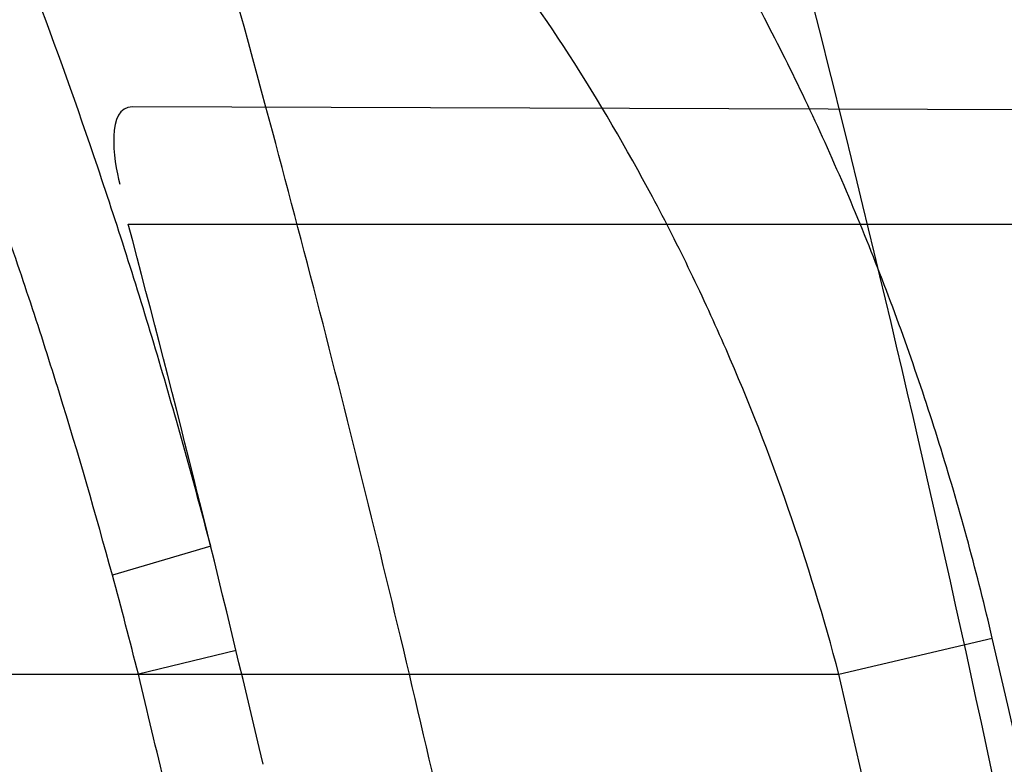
# Model space of a CAD drawing. Header units: millimetres. Extents: x 0 to 297, y 0 to 210.
# Tile 50 of 256: x 145.2073 to 145.2265, y 91.1525 to 91.167. Entities that reach past the tile are written whole.
import ezdxf

# ---------------------------------------------------------------- set-up
doc = ezdxf.new("R2010")
doc.units = ezdxf.units.MM
doc.header["$LTSCALE"] = 16.335
doc.layers.get('0').update_dxf_attribs({"linetype": 'CONTINUOUS'})
for name, color, linetype in [('01_GLOBAL', 7, 'CONTINUOUS'), ('INTFCLR_1', 7, 'CONTINUOUS'), ('INTFCLR_144815', 7, 'CONTINUOUS')]:
    doc.layers.add(name, color=color, linetype=linetype)

msp = doc.modelspace()

# ---------------------------------------------------------------- linework, layer by layer
at = {"color": 7, "linetype": 'Continuous'}
msp.add_circle((145.8748034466, 92.1344639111), 2.66, dxfattribs=at)
at = {"color": 9, "linetype": 'Continuous'}
msp.add_arc((145.8748034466, 92.1344639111), 2.6259090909, 182.9674534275, 267.0325465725, dxfattribs=at)
at = {"layer": '01_GLOBAL', "color": 7, "linetype": 'Continuous'}
msp.add_circle((145.8748034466, 92.1344639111), 2.695, dxfattribs=at)
at = {"layer": 'INTFCLR_1', "color": 9, "linetype": 'Continuous'}
for p, q in [((145.2338381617, 91.16521188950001), (145.2095157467, 91.1652967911)), ((145.2094353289, 91.1630182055), (145.2343878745, 91.1630182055)), ((145.2110378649, 91.1567553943), (145.209127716, 91.15619168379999)), ((145.2232446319, 91.15426820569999), (145.2262257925, 91.1549708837)), ((145.2115300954, 91.1547324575), (145.2096322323, 91.1542682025)), ((144.8526077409, 91.15426820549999), (145.2232446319, 91.15426820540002))]:
    msp.add_line(p, q, dxfattribs=at)
at = {"layer": 'INTFCLR_1', "color": 6, "linetype": 'Continuous'}
for centre, radius, start, end in [((144.8596077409, 91.07026820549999), 0.4224162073, 270, 90.00000002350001), ((144.8596077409, 91.07026820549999), 0.4014439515, 270, 90.00000002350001), ((144.8596077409, 91.07026820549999), 0.3650864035, 12.6566595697, 15.0858372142), ((144.8600062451, 91.0702694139), 0.3615287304, 13.1501060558, 14.8652191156)]:
    msp.add_arc(centre, radius, start, end, dxfattribs=at)
at = {"layer": 'INTFCLR_1', "color": 9, "linetype": 'Continuous'}
for centre, radius, start, end in [((144.8596077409, 91.07026820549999), 0.3650864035, 15.0858372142, 18.3537618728), ((145.1060645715, 91.1281310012), 0.1068148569, 14.1638873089, 15.2305644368), ((144.8630307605, 91.0702689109), 0.3729410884, 346.8723352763, 13.1275089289), ((144.8610076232, 91.0700926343), 0.358642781, 13.2127445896, 13.5742858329), ((144.8629710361, 91.07026820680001), 0.3699364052, 346.8756062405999, 13.1243934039)]:
    msp.add_arc(centre, radius, start, end, dxfattribs=at)
for points, knots in [([(145.235167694, 90.93964664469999), (145.2359987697, 90.94190808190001), (145.2376274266, 90.94647450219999), (145.2407305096, 90.9557351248), (145.2457654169, 90.9723575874), (145.2504341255, 90.9918676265), (145.2535169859, 91.00930456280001), (145.2548129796, 91.01820820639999), (145.2554818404, 91.0233579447), (145.2570256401, 91.03628652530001), (145.2586297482, 91.05837735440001), (145.2583725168, 91.0844406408), (145.2571603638, 91.1013307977), (145.2563978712, 91.1091297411), (145.2558364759, 91.114316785), (145.2541019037, 91.12831663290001), (145.2501634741, 91.1507342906), (145.2444881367, 91.1726209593), (145.2404287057, 91.1856112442), (145.2389019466, 91.1902577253), (145.2365792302, 91.1971022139), (145.2313391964, 91.2114116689), (145.2222901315, 91.2324134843), (145.211984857, 91.2522549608), (145.2048007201, 91.26446751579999), (145.2014430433, 91.2699038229), (145.1992124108, 91.27344744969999), (145.1931796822, 91.28276721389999), (145.1830706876, 91.2970707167), (145.1690288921, 91.3144833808), (145.1571354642, 91.32753546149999), (145.1488272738, 91.335878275), (145.1442335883, 91.34029544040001), (145.1378598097, 91.34625257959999), (145.1289384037, 91.35405272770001), (145.1192814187, 91.3616211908), (145.1131582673, 91.3659752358), (145.1101748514, 91.3679776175), (145.1077179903, 91.36955505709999), (145.1055301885, 91.37087160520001), (145.1036031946, 91.37188262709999), (145.1025200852, 91.37238560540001), (145.1016575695, 91.37269323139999), (145.1010609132, 91.3728325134), (145.1005598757, 91.3727568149), (145.1004622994, 91.3722852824), (145.1007027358, 91.3717640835), (145.1011202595, 91.3710418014), (145.1017948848, 91.3701326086), (145.1026939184, 91.3690240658), (145.1038249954, 91.36772389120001), (145.1051758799, 91.366231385), (145.106740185, 91.36454834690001), (145.1092045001, 91.36193938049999), (145.1127127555, 91.35827210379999), (145.1192604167, 91.3514013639), (145.126411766, 91.34369308), (145.1329263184, 91.3363257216), (145.1369531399, 91.33164093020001), (145.143428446, 91.32395035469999), (145.1533417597, 91.3114874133), (145.1663378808, 91.2933552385), (145.175744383, 91.2785527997), (145.1819029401, 91.2680164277), (145.1860815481, 91.2606058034), (145.1932904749, 91.24707920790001), (145.2029180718, 91.2266527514), (145.209559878, 91.2096225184), (145.212649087, 91.20079273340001)], [0, 0, 0, 0, 0.0103790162, 0.0208837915, 0.0420711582, 0.08518389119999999, 0.1071959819, 0.1183353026, 0.1239410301, 0.1295663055, 0.1744258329, 0.2192337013, 0.2417180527, 0.2473539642, 0.2529903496, 0.2641931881, 0.3081223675, 0.3509244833, 0.3614867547, 0.3667496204, 0.3719934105, 0.3926231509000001, 0.4323812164, 0.470412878, 0.488854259, 0.4934078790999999, 0.4979383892, 0.5068921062, 0.5412323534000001, 0.5733304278, 0.6031976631, 0.6172528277, 0.6240454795, 0.630650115, 0.6548352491, 0.6750685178, 0.6834752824, 0.6871962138, 0.6905460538, 0.6960524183, 0.6981915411, 0.6999110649, 0.7012078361, 0.7020914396, 0.7026255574, 0.7031007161, 0.7038824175, 0.7050749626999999, 0.7066970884, 0.7087489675, 0.7112252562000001, 0.7141187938, 0.7174211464, 0.7211233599, 0.729578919, 0.7392839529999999, 0.762009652, 0.7748693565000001, 0.7816473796, 0.7886214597, 0.8181786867, 0.8502212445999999, 0.8846823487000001, 0.8936821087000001, 0.9027944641, 0.9213301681, 0.9597016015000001, 1, 1, 1, 1]), ([(145.1053256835, 91.37126820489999), (145.1058354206, 91.3712681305), (145.1084302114, 91.3702416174), (145.1114097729, 91.368499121), (145.114679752, 91.3664418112), (145.1177098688, 91.36444481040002), (145.1239326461, 91.36010616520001), (145.1337472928, 91.3525686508), (145.1428234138, 91.3447978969), (145.1493077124, 91.338863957), (145.1539781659, 91.3344671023), (145.1624222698, 91.3261665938), (145.1745124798, 91.3131815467), (145.1887911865, 91.29585590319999), (145.1990766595, 91.2816176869), (145.2052148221, 91.27234000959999), (145.2074832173, 91.268814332), (145.2108964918, 91.26340759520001), (145.2181971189, 91.2512662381), (145.2286731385, 91.2315365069), (145.2378781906, 91.2106406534), (145.2432089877, 91.1964014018), (145.2455710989, 91.1895927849), (145.247123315, 91.1849719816), (145.2512489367, 91.17205836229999), (145.2570185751, 91.1502977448), (145.2610247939, 91.1279966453), (145.262788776, 91.1140712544), (145.2633595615, 91.10891295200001), (145.2641347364, 91.10115794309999), (145.2653671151, 91.0843629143), (145.2656287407, 91.0584419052), (145.2639975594, 91.0364740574), (145.2624282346, 91.0236195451), (145.2617481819, 91.01849828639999), (145.2604303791, 91.00964310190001), (145.2572949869, 90.99229775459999), (145.2525471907, 90.9728939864), (145.2474296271, 90.9563683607), (145.2442749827, 90.94715947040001), (145.2426192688, 90.9426185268), (145.2417743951, 90.94036969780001)], [0, 0, 0, 0, 0.0031306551, 0.0166311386, 0.0214593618, 0.0268204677, 0.03892666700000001, 0.0680356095, 0.1027865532, 0.1122690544, 0.1220182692, 0.1421808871, 0.1849821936, 0.2309157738, 0.2799873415, 0.2927705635, 0.2992370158, 0.3057352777, 0.3320402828, 0.3862318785, 0.4428084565, 0.4721382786, 0.4795908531, 0.487069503, 0.5020757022, 0.562848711, 0.6251729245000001, 0.641061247, 0.6490543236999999, 0.6570463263, 0.6889269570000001, 0.7524525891, 0.8160592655, 0.8240370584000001, 0.8319876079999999, 0.8477879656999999, 0.8790177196, 0.9402188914, 0.9703170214, 0.9852457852, 1, 1, 1, 1]), ([(145.2110378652, 91.1567553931), (145.2107132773, 91.157999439), (145.2101956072, 91.159855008), (145.2094428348, 91.1623047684), (145.2082779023, 91.1658685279), (145.2063434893, 91.1710027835), (145.2040088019, 91.1759101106), (145.2022864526, 91.1789905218), (145.201120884, 91.18094797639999), (145.1990158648, 91.18416021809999), (145.195682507, 91.1883400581), (145.1922143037, 91.1915765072), (145.1897525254, 91.1934523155), (145.1880758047, 91.1946273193), (145.1850309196, 91.1965043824), (145.1803315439, 91.19869479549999), (145.1758397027, 91.2000832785), (145.1727290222, 91.20081789), (145.1705755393, 91.20126718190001), (145.1666984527, 91.2019336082), (145.1609704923, 91.2025531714), (145.1551033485, 91.2028526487), (145.1508848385, 91.20294922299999), (145.1484082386, 91.2029779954), (145.1446183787, 91.2029976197), (145.1388781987, 91.20294459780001), (145.1311612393, 91.2027804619), (145.1259826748, 91.2026407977), (145.1233763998, 91.2025636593)], [0, 0, 0, 0, 0.0346278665, 0.051871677, 0.0690216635, 0.135606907, 0.1994957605, 0.215141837, 0.2306514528, 0.2608466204, 0.3185308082, 0.3741944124, 0.3880448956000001, 0.4018755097, 0.4293241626, 0.4842905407, 0.5409817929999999, 0.5556132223, 0.5703744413, 0.6002237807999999, 0.6615312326, 0.7254044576, 0.7584008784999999, 0.7751754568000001, 0.7921112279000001, 0.8604747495, 0.9297738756, 1, 1, 1, 1]), ([(145.212649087, 91.20079273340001), (145.2158606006, 91.1916133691), (145.2216925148, 91.17275051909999), (145.227244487, 91.14850505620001), (145.2299856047, 91.13231217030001), (145.2310878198, 91.1246731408), (145.2317778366, 91.1195330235), (145.2334659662, 91.1053734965), (145.2350886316, 91.0820240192), (145.2348602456, 91.05859168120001), (145.2340091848, 91.0442662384), (145.2336200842, 91.0390385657), (145.2329629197, 91.0312582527), (145.2311506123, 91.014691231), (145.226931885, 90.9897129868), (145.2217743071, 90.96897061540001), (145.21827327, 90.95706637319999), (145.2168531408, 90.95239822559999), (145.2142959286, 90.94439071), (145.2088936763, 90.92893413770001), (145.2002622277, 90.9078650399), (145.191382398, 90.889773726), (145.1856550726, 90.87921407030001), (145.1835773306, 90.87548959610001), (145.1804900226, 90.8700559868), (145.1738400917, 90.85885693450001), (145.1632874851, 90.84274118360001), (145.150351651, 90.825149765), (145.1410235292, 90.8136739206), (145.1356460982, 90.8073751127), (145.133618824, 90.8050242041), (145.1301975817, 90.8011139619), (145.1238773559, 90.79407797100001), (145.116999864, 90.78674904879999), (145.1107938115, 90.7802602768), (145.1070749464, 90.7763568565), (145.1041227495, 90.77316960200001), (145.102218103, 90.77096320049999), (145.1011689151, 90.7695684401), (145.1007337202, 90.76882832), (145.1004699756, 90.7682973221), (145.1005812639, 90.76760633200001), (145.1020539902, 90.7679067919), (145.1036740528, 90.7686832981), (145.1066075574, 90.7702692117), (145.1094057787, 90.7720516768), (145.1117034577, 90.7735828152), (145.1131778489, 90.7745966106), (145.1156556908, 90.7763307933), (145.1196186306, 90.7792322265), (145.1251563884, 90.7835370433), (145.1334349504, 90.7903494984), (145.1408444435, 90.7969946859), (145.1473278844, 90.8032123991), (145.1519747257, 90.8077983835), (145.1603493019, 90.8164330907), (145.1722854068, 90.829897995), (145.1863008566, 90.84780070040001), (145.1963364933, 90.86246668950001), (145.2023017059, 90.87200498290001), (145.2045040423, 90.8756288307), (145.2078179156, 90.8811890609), (145.2148947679, 90.89367373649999), (145.2249952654, 90.9139386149), (145.2319439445, 90.9308745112), (145.2351676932, 90.9396466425)], [0, 0, 0, 0, 0.0419354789, 0.08505031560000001, 0.1071497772, 0.1127379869, 0.1183317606, 0.1295131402, 0.1742263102, 0.2191466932, 0.230445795, 0.2361065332, 0.241751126, 0.2641147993, 0.3079545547, 0.3508736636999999, 0.3561840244, 0.3614616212, 0.3719139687, 0.3924297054, 0.4320526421, 0.4700131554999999, 0.4792642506, 0.483852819, 0.4884035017, 0.5062126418, 0.5400088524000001, 0.5714206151, 0.6003317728, 0.6037560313, 0.6071340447, 0.6137178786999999, 0.6261602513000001, 0.6479155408, 0.6570536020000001, 0.6648783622, 0.6711643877, 0.6757843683, 0.6774462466, 0.6786751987, 0.6794900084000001, 0.6799813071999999, 0.6813020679, 0.6842478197, 0.6888651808, 0.6950795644, 0.6987591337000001, 0.70073729, 0.7027989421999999, 0.7117993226, 0.7219139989, 0.7330405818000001, 0.7580265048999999, 0.7648041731, 0.7717766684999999, 0.7861782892, 0.816667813, 0.8493175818, 0.8841610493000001, 0.8932352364, 0.8978283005, 0.9024468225, 0.9211469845, 0.9596997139, 1, 1, 1, 1]), ([(145.209127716, 91.1561916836), (145.2088054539, 91.15737728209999), (145.2082915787, 91.1591453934), (145.2075456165, 91.1614790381), (145.2063914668, 91.1648772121), (145.2044765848, 91.16977492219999), (145.2021751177, 91.1744509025), (145.2004808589, 91.17738681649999), (145.1993330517, 91.17925549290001), (145.1972592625, 91.1823259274), (145.1939810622, 91.18632327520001), (145.1905859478, 91.1894170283), (145.1881783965, 91.19121434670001), (145.1865366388, 91.1923434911), (145.1835551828, 91.1941501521), (145.1789624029, 91.1962656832), (145.1745789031, 91.1976197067), (145.1715428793, 91.1983422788), (145.1694416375, 91.19878771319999), (145.1656596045, 91.1994517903), (145.1600743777, 91.2000905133), (145.1543529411, 91.200426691), (145.1502395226, 91.2005575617), (145.1478249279, 91.2006081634), (145.1441300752, 91.20066224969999), (145.1385330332, 91.2006674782), (145.1310068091, 91.2005899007), (145.1259556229, 91.2005103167), (145.1234130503, 91.200465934)], [0, 0, 0, 0, 0.0341067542, 0.0511005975, 0.068008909, 0.1337310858, 0.1969343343, 0.2124407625, 0.2278215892, 0.257805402, 0.3152480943, 0.3708921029, 0.3847695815, 0.3986396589, 0.4261925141, 0.481455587, 0.5385040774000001, 0.553232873, 0.5680896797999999, 0.5981246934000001, 0.6597952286, 0.7240152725, 0.7571801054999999, 0.774039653, 0.7910593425, 0.8597607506, 0.9294066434, 1, 1, 1, 1]), ([(145.1053256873, 90.7692681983), (145.1051880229, 90.769268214), (145.1048509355, 90.76933467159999), (145.1048682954, 90.769940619), (145.1052289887, 90.77056403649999), (145.1058526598, 90.7714906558), (145.1068032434, 90.77264391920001), (145.1086356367, 90.7747211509), (145.110803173, 90.77699248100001), (145.113215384, 90.7794781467), (145.1159839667, 90.7823058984), (145.1217014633, 90.7881297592), (145.1287122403, 90.7954132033), (145.1351564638, 90.80240928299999), (145.1386445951, 90.8062976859), (145.1407113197, 90.80863540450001), (145.1461908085, 90.8148961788), (145.1556953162, 90.8263034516), (145.1688811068, 90.84380018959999), (145.1796415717, 90.85983729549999), (145.1864241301, 90.8709859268), (145.1895721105, 90.87639380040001), (145.1916900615, 90.880099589), (145.1975256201, 90.89060172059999), (145.2065751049, 90.908597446), (145.2153782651, 90.92957264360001), (145.2208882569, 90.944962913), (145.2234958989, 90.95293463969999), (145.2249438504, 90.95758139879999), (145.2285119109, 90.9694259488), (145.2337695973, 90.990067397), (145.2380725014, 91.0149380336), (145.2399207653, 91.03143377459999), (145.2405908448, 91.039179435), (145.2409875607, 91.0443834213), (145.241855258, 91.0586434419), (145.2420882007, 91.0819727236), (145.2404334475, 91.1052173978), (145.2387124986, 91.1193107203), (145.238008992, 91.12442738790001), (145.2368850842, 91.1320325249), (145.2340893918, 91.1481566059), (145.2284266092, 91.1722973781), (145.222482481, 91.1910649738), (145.2192099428, 91.2001967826)], [0, 0, 0, 0, 0.0008731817, 0.001718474, 0.0032338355, 0.0055641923, 0.008732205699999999, 0.0127298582, 0.0231213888, 0.0286463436, 0.0346993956, 0.04822263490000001, 0.0804125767, 0.0988155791, 0.1085508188, 0.1135449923, 0.1186070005, 0.1613231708, 0.2076862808, 0.2575123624, 0.2837454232, 0.2904461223, 0.2972015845, 0.3108183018, 0.3666504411, 0.4248609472, 0.4549769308, 0.4703146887, 0.4780576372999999, 0.4858477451, 0.5487776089, 0.6130123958, 0.6457680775, 0.6540347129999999, 0.6623246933, 0.6788711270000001, 0.74464742, 0.8101273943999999, 0.8265053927, 0.8346996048, 0.8428861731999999, 0.8752668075, 0.9384714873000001, 1, 1, 1, 1]), ([(145.2262257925, 91.1549708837), (145.2259386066, 91.15620545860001), (145.2252794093, 91.1586310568), (145.2242508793, 91.1615862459), (145.2233119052, 91.1638702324), (145.2223155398, 91.16606205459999), (145.2209505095, 91.1686589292), (145.2194059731, 91.1710908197), (145.2180794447, 91.17289712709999), (145.2160836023, 91.1753641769), (145.2138302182, 91.17756228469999), (145.2113612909, 91.17939001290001), (145.2097132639, 91.18047812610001), (145.2067276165, 91.1821251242), (145.2035056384, 91.18329200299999), (145.2006630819, 91.1839681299), (145.1987069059, 91.18434786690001), (145.1951591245, 91.184808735), (145.1920721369, 91.18487955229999), (145.1899989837, 91.1848226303)], [0, 0, 0, 0, 0.0736783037, 0.1459642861, 0.18172594, 0.2171910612, 0.2858878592, 0.3520712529, 0.3844359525, 0.4161009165, 0.5365327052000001, 0.5657771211, 0.5946184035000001, 0.6512644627, 0.7636610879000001, 0.7922337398, 0.8211066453, 0.8794481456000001, 1, 1, 1, 1]), ([(145.2232446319, 91.15426820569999), (145.2229590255, 91.15535424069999), (145.2223062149, 91.157489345), (145.2212944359, 91.1600818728), (145.2203751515, 91.16208603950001), (145.2193969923, 91.16401534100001), (145.2180584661, 91.1663023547), (145.2165527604, 91.1684369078), (145.2152622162, 91.1700226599), (145.2133050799, 91.17221047), (145.2111104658, 91.1741440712), (145.2087304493, 91.1757451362), (145.2071293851, 91.1767097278), (145.2042227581, 91.17817436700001), (145.2011135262, 91.17920753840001), (145.1983731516, 91.1798176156), (145.1964821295, 91.18016067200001), (145.1930558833, 91.18058935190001), (145.1900775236, 91.18067002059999), (145.1880752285, 91.18063507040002)], [0, 0, 0, 0, 0.0701429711, 0.1392985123, 0.1736599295, 0.2078369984, 0.2743812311, 0.3389829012, 0.370778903, 0.4020358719, 0.5223382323, 0.5518983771, 0.5811774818, 0.6390375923, 0.7549036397, 0.7844765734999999, 0.8144030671, 0.8749126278, 1, 1, 1, 1])]:
    msp.add_open_spline(points, degree=3, knots=knots, dxfattribs=at)
at = {"layer": 'INTFCLR_1', "color": 6, "linetype": 'Continuous'}
for points, knots in [([(145.1350652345, 91.37126820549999), (145.1342109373, 91.37126820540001), (145.1357546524, 91.3683275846), (145.1370803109, 91.3667054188), (145.1392467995, 91.36385886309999), (145.1419201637, 91.3606392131), (145.145337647, 91.3565301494), (145.149332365, 91.3517583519), (145.1536170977, 91.34656836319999), (145.1578478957, 91.34135293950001), (145.1617862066, 91.3363852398), (145.1654017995, 91.331722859), (145.1686896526, 91.3273862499), (145.1716611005, 91.3233823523), (145.1743369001, 91.31970203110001), (145.176743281, 91.3163294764), (145.1789048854, 91.31324522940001), (145.1808385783, 91.31044103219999), (145.1825660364, 91.30789847), (145.1841084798, 91.3055965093), (145.185490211, 91.3035084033), (145.1867189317, 91.3016307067), (145.1878098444, 91.2999462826), (145.1887779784, 91.29843766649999), (145.1896459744, 91.2970737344), (145.1906214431, 91.2955292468), (145.191753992, 91.2937193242), (145.1928766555, 91.2919021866), (145.1938510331, 91.29030917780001), (145.1946912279, 91.28892487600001), (145.1956155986, 91.28738878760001), (145.1966371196, 91.28567497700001), (145.1977643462, 91.2837631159), (145.1990081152, 91.2816272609), (145.2003754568, 91.2792470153), (145.201880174, 91.2765873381), (145.2035347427, 91.2736120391), (145.2053542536, 91.2702751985), (145.2073580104, 91.2665186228), (145.2095596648, 91.2622861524), (145.2119715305, 91.25751282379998), (145.214608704, 91.2521191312), (145.2174929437, 91.2459939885), (145.220642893, 91.2390035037), (145.2240752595, 91.2309767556), (145.227802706, 91.2217082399), (145.2318351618, 91.21090431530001), (145.2361179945, 91.19831684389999), (145.2403681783, 91.18429274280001), (145.2442872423, 91.16942297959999), (145.2476657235, 91.15438159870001), (145.2504753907, 91.1392991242), (145.2527156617, 91.12423526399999), (145.2543982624, 91.1091876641), (145.2555287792, 91.0941918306), (145.256117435, 91.079233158), (145.2561708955, 91.0643352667), (145.2556951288, 91.0494844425), (145.2546936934, 91.0346826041), (145.2531693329, 91.01994161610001), (145.2511191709, 91.00523180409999), (145.2485428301, 90.9905728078), (145.2454275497, 90.9759328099), (145.2417708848, 90.9613303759), (145.2376203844, 90.94696810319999), (145.2332204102, 90.9335438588), (145.2288852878, 90.92162630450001), (145.2248596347, 90.9114479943), (145.2211587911, 90.90270194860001), (145.2177663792, 90.89512937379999), (145.2146668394, 90.8885329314), (145.2118379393, 90.8827508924), (145.2092594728, 90.87766290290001), (145.2069119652, 90.8731710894), (145.2047820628, 90.869201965), (145.2028538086, 90.86569136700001), (145.2011073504, 90.8625761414), (145.1995253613, 90.8598041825), (145.1980916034, 90.85733143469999), (145.1967959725, 90.8551286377), (145.1956290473, 90.85316932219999), (145.1945782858, 90.85142412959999), (145.1936278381, 90.84986076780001), (145.1927650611, 90.8484539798), (145.1919665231, 90.8471621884), (145.1911689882, 90.845881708), (145.1903111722, 90.84451464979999), (145.1893416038, 90.842982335), (145.1882509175, 90.8412749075), (145.1870226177, 90.8393719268), (145.1856376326, 90.83725116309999), (145.1840803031, 90.8348962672), (145.1823329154, 90.83229124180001), (145.1803729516, 90.82941478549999), (145.1781781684, 90.82624664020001), (145.1757236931, 90.82276863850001), (145.1729902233, 90.8189712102), (145.1699514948, 90.8148382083), (145.1665806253, 90.81035527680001), (145.1628687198, 90.8055344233), (145.1588145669, 90.8003903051), (145.1544498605, 90.7949847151), (145.149996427, 90.78957611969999), (145.1458273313, 90.78459071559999), (145.1422457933, 90.7802896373), (145.1394492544, 90.7769290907), (145.1371773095, 90.773959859), (145.1358081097, 90.7722873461), (145.134193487, 90.7692682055), (145.1350652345, 90.7692682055)], [0, 0, 0, 0, 0.0038604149, 0.007501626, 0.0124785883, 0.0188917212, 0.0268498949, 0.0364677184, 0.0470694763, 0.05724446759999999, 0.0668187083, 0.0757144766, 0.08390537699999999, 0.0914099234, 0.09824517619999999, 0.1044667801, 0.1101313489, 0.1152642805, 0.1198589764, 0.1240215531, 0.1277856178, 0.1311734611, 0.1341617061, 0.1368541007, 0.1392736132, 0.1414672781, 0.1451087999, 0.148921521, 0.1511192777, 0.1535471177, 0.1562389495, 0.1592204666, 0.1625628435, 0.1662680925, 0.1703891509, 0.1749670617, 0.1800766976, 0.185772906, 0.1921414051, 0.1993155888, 0.2073311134, 0.2163077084, 0.2264451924, 0.2379233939, 0.2509534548, 0.2658909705, 0.2830621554, 0.3030578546, 0.3259639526, 0.3492662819, 0.3725305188, 0.395610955, 0.4185782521, 0.4413347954, 0.4640172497, 0.4865192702, 0.5089682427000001, 0.5313242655, 0.5536477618, 0.5759939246, 0.5982772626, 0.6207472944, 0.6432362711, 0.6658996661, 0.6887559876, 0.7107777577, 0.7297237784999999, 0.7460531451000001, 0.7602331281, 0.7726347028, 0.7835467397, 0.7931663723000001, 0.8017211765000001, 0.8093215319, 0.8160683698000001, 0.8220757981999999, 0.8274205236, 0.83220661, 0.8364980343, 0.8403367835, 0.8437547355, 0.8468031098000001, 0.8495420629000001, 0.8520223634, 0.8542604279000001, 0.8564046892, 0.8588391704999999, 0.8615533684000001, 0.8645986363, 0.8679945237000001, 0.8717882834, 0.8760445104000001, 0.8807522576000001, 0.8859628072, 0.8917731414, 0.8981681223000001, 0.9051985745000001, 0.9129160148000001, 0.9213486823, 0.930543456, 0.9404096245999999, 0.9509435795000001, 0.9619432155, 0.9720502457, 0.9803711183, 0.9870628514, 0.9922716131, 0.9960607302, 1, 1, 1, 1]), ([(145.1350652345, 90.7692682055), (145.1360387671, 90.7692682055), (145.1377271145, 90.77040596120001), (145.1403228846, 90.77196865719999), (145.1432989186, 90.7741311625), (145.1469787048, 90.7769487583), (145.1513602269, 90.78054609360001), (145.156189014, 90.78473927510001), (145.1610884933, 90.78922212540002), (145.16571304, 90.7936532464), (145.1699506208, 90.7978753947), (145.1738079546, 90.80185999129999), (145.1773032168, 90.80558700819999), (145.1804624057, 90.8090520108), (145.1833068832, 90.8122538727), (145.1858602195, 90.8151948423), (145.1881553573, 90.8178946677), (145.1902110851, 90.8203591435), (145.1920499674, 90.8226010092), (145.1936917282, 90.8246337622), (145.195161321, 90.8264787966), (145.1964960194, 90.82817546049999), (145.197810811, 90.82986574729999), (145.1992115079, 90.83168840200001), (145.2006985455, 90.83364987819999), (145.2021699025, 90.8356183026), (145.203615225, 90.83757754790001), (145.2051191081, 90.8396441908), (145.2067839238, 90.8419664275), (145.2086446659, 90.8446056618), (145.2107239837, 90.8476123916), (145.2130437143, 90.8510414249), (145.2156231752, 90.85494957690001), (145.2184823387, 90.85940686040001), (145.2216518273, 90.8645112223), (145.2251614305, 90.87037537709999), (145.229038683, 90.8771369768), (145.2333125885, 90.884978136), (145.2380078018, 90.89411228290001), (145.2431555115, 90.9048590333), (145.2486552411, 90.91737134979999), (145.2541538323, 90.9312561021), (145.2592951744, 90.9458952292), (145.2638614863, 90.9607341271), (145.2678132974, 90.9756278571), (145.2711637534, 90.9905604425), (145.2739112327, 91.005452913), (145.2760779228, 91.0203457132), (145.2776685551, 91.03517539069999), (145.2786982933, 91.0499655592), (145.2791763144, 91.06470155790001), (145.2791102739, 91.0793859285), (145.2785051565, 91.09402740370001), (145.2773642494, 91.1086166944), (145.2756872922, 91.1231600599), (145.2734729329, 91.13765537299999), (145.2707211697, 91.1520804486), (145.2674209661, 91.16646759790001), (145.2635667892, 91.1807987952), (145.259139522, 91.19509062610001), (145.254151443, 91.2092704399), (145.2488018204, 91.2228033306), (145.2434345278, 91.23506080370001), (145.238408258, 91.245610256), (145.2338248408, 91.2545835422), (145.2296571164, 91.2622860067), (145.2258775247, 91.26893157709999), (145.2224553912, 91.2746994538), (145.2193628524, 91.2797261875), (145.216567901, 91.28412676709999), (145.2140471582, 91.2879848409), (145.2117761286, 91.29137679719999), (145.209737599, 91.2943566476), (145.2079066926, 91.2969818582), (145.20627007, 91.2992895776), (145.2048016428, 91.30132990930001), (145.203482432, 91.3031390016), (145.202221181, 91.30484800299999), (145.2009100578, 91.3066043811), (145.1994654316, 91.308515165), (145.1979774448, 91.3104559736), (145.1964846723, 91.3123763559), (145.1949729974, 91.31429626), (145.1933137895, 91.31637424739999), (145.1914604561, 91.3186591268), (145.1893845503, 91.3211745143), (145.1870661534, 91.32393108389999), (145.1844777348, 91.3269433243), (145.1815962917, 91.3302189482), (145.1783918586, 91.3337676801), (145.174841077, 91.3375879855), (145.1709238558, 91.34167041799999), (145.1666153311, 91.3459993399), (145.1619164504, 91.3505367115), (145.1569054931, 91.35515789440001), (145.1519289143, 91.3595100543), (145.1473729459, 91.36327579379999), (145.1435388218, 91.36622737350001), (145.1404516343, 91.3684830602), (145.1377826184, 91.3700958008), (145.1360568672, 91.37126820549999), (145.1350652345, 91.37126820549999)], [0, 0, 0, 0, 0.0042187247, 0.0081401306, 0.0133978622, 0.0200459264, 0.0282638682, 0.0379443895, 0.0477615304, 0.05703690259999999, 0.0656973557, 0.0736821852, 0.0810680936, 0.0878383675, 0.0940009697, 0.0996271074, 0.1047154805, 0.1093563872, 0.1135342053, 0.1172803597, 0.1206792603, 0.1237557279, 0.1266349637, 0.1299589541, 0.1337168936, 0.1373013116, 0.1406085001, 0.1442672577, 0.148377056, 0.1529904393, 0.1582606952, 0.164218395, 0.1709303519, 0.1785521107, 0.1871652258, 0.1969659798, 0.2081658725, 0.2209392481, 0.2356613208, 0.2526660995, 0.2725685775, 0.2948769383, 0.3173640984, 0.3397873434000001, 0.3621386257, 0.3841211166, 0.4060891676, 0.4277469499, 0.4493218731, 0.470705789, 0.4919793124, 0.5131981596, 0.5343255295, 0.5554668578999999, 0.5765984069, 0.5977513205, 0.6189954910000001, 0.6402209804, 0.6617015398, 0.6832900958, 0.7050415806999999, 0.7268239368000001, 0.7463339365, 0.7630160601, 0.7774553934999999, 0.7899931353, 0.8009638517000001, 0.8105830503, 0.8190545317, 0.8265380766, 0.8331730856, 0.8390248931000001, 0.8442268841, 0.8488182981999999, 0.8528943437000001, 0.8564866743, 0.8597116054, 0.8625968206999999, 0.8656908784, 0.8692094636, 0.8729771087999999, 0.8762884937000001, 0.879749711, 0.8835661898, 0.8878115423, 0.8924986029, 0.8976989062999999, 0.9034198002, 0.9097088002, 0.9166034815, 0.9241390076, 0.9323094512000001, 0.9411199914, 0.9506041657, 0.9606137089, 0.9706541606, 0.9792553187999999, 0.9862062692, 0.9916647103, 0.9957028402, 1, 1, 1, 1])]:
    msp.add_open_spline(points, degree=3, knots=knots, dxfattribs=at)
msp.add_open_spline([(145.2095157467, 91.1652967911), (145.2090072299, 91.16529856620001), (145.2091422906, 91.1642822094), (145.2092727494, 91.1637907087)], degree=3, dxfattribs=at)
at = {"layer": 'INTFCLR_144815', "color": 6, "linetype": 'Continuous'}
for radius in [0.4466793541, 0.4256665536]:
    msp.add_circle((144.8596077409, 91.07026820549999), radius, dxfattribs=at)
for radius, start, end in [(0.6157754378, 313.9937911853, 154.5150993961), (0.5947754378, 312.9543589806, 154.5144414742), (0.5751005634, 282.2440355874, 71.2863570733), (0.4537777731, 308.490992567, 51.50900743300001), (0.4747905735, 316.9838592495, 43.0161407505), (0.4480128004, 313.9992414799, 46.00075850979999)]:
    msp.add_arc((144.8596077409, 91.07026820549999), radius, start, end, dxfattribs=at)
at = {"layer": 'INTFCLR_144815', "color": 9, "linetype": 'Continuous'}
for centre, radius, start, end in [((144.8596077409, 91.07026820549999), 0.5712784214, 292.4997540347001, 54.0964566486), ((144.8596102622, 91.0702693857), 0.5153523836, 292.4997540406, 54.09645665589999), ((144.8596257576, 91.0702725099), 0.5066391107, 311.2505121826, 48.7494878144), ((144.859607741, 91.07026820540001), 0.4617768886, 314.0862202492, 45.9137797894), ((144.8596077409, 91.07026820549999), 0.450734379, 313.8592910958, 46.1407088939), ((144.8596077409, 91.07026820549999), 0.4477854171, 314.0319604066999, 45.9680396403)]:
    msp.add_arc(centre, radius, start, end, dxfattribs=at)
at = {"layer": 'INTFCLR_144815', "color": 6, "linetype": 'Continuous'}
for points, knots in [([(145.2825648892, 91.07026820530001), (145.2825648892, 91.0724680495), (145.282532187, 91.07686829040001), (145.2823850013, 91.08346837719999), (145.2821395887, 91.0900684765), (145.2817957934, 91.0966686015), (145.2813534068, 91.10326862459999), (145.2808121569, 91.1098685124), (145.280171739, 91.116467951), (145.2794317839, 91.12306678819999), (145.2785919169, 91.12966449), (145.2776516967, 91.1362607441), (145.2766107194, 91.1428547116), (145.2754685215, 91.1494457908), (145.2742247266, 91.1560327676), (145.2728788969, 91.162614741), (145.2714307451, 91.1691900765), (145.2698799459, 91.1757574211), (145.2682264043, 91.1823145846), (145.2664700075, 91.1888596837), (145.2646109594, 91.1953899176), (145.2626494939, 91.2019027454), (145.260586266, 91.2083946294), (145.2584220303, 91.21486222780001), (145.2561580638, 91.22130118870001), (145.2537958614, 91.2277072), (145.2513375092, 91.2340750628), (145.2487855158, 91.24039929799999), (145.2461430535, 91.2466736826), (145.243413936, 91.25289146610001), (145.2406027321, 91.2590452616), (145.2377148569, 91.2651270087), (145.2347566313, 91.2711280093), (145.2317353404, 91.277038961), (145.2286592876, 91.2828499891), (145.2255378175, 91.28855072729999), (145.2223813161, 91.2941304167), (145.2192011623, 91.29957806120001), (145.2160096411, 91.30488260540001), (145.2128197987, 91.31003316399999), (145.2096452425, 91.3150192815), (145.2064998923, 91.319831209), (145.2033976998, 91.32446017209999), (145.2003523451, 91.3288986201), (145.1973769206, 91.33314045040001), (145.1944836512, 91.33718115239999), (145.1916836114, 91.34101794), (145.1889866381, 91.34464961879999), (145.1864013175, 91.3480763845), (145.1839350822, 91.3512995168), (145.1815937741, 91.35432180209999), (145.1793814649, 91.357147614), (145.1773002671, 91.35978303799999), (145.1753509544, 91.3622350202), (145.1735333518, 91.364510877), (145.1718468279, 91.36661771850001), (145.1702903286, 91.3685624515), (145.168862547, 91.3703516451), (145.1675620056, 91.371991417), (145.1663872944, 91.37348740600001), (145.1653367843, 91.374844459), (145.1644092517, 91.3760681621), (145.1636017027, 91.3771604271), (145.1629160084, 91.3781335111), (145.1623391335, 91.3789669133), (145.1618093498, 91.3798980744), (145.161227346, 91.38056444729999), (145.1612445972, 91.38176247), (145.1615550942, 91.38176808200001)], [0, 0, 0, 0, 0.0193188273, 0.0386418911, 0.05797372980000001, 0.0773181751, 0.0966800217, 0.1160624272, 0.1354702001, 0.1549057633, 0.1743738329, 0.1938759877, 0.2134167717, 0.2329964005, 0.2526187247, 0.2722829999, 0.2919923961, 0.3117443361, 0.3315407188, 0.3513772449, 0.37125414, 0.391164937, 0.4111075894, 0.4310729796, 0.4510561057, 0.4710451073, 0.4910305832, 0.5109984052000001, 0.5309330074, 0.5508166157, 0.5706284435, 0.590344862, 0.6099392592, 0.6293819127, 0.6486401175, 0.6676780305, 0.6864570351, 0.7049360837, 0.7230721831, 0.7408210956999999, 0.7581383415, 0.7749801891, 0.7913047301, 0.8070730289, 0.822250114, 0.8368060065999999, 0.8507161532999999, 0.8639624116, 0.8765312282, 0.8884132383, 0.8996029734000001, 0.9101049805, 0.9199296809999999, 0.9290934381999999, 0.9376135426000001, 0.9455077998, 0.9527934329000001, 0.9594885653, 0.9656100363, 0.9711731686, 0.9761922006, 0.9806816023, 0.9846553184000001, 0.9881278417, 0.9911127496, 0.9936230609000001, 0.9972727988, 1, 1, 1, 1]), ([(145.1715348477, 90.75876832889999), (145.1712150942, 90.75877420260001), (145.1712119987, 90.7600066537), (145.1717859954, 90.7606973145), (145.1723169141, 90.76165810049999), (145.1728921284, 90.7625179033), (145.1735763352, 90.7635211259), (145.1743814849, 90.7646468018), (145.17530592, 90.76590735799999), (145.1763525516, 90.7673048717), (145.1775225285, 90.7688449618), (145.1788179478, 90.77053327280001), (145.1802417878, 90.7723776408), (145.1817966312, 90.7743857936), (145.1834827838, 90.77656326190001), (145.1852973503, 90.77891214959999), (145.1872357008, 90.7814329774), (145.189295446, 90.7841297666), (145.1914790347, 90.78701356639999), (145.1937896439, 90.79009740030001), (145.1962240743, 90.79338687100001), (145.1987743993, 90.7968818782), (145.2014309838, 90.8005803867), (145.2041860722, 90.8044833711), (145.2070298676, 90.8085892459), (145.2099514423, 90.81289490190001), (145.2129388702, 90.817395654), (145.215979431, 90.8220852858), (145.2190598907, 90.8269562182), (145.2221667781, 90.8319996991), (145.2252866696, 90.83720604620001), (145.2284064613, 90.84256492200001), (145.2315136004, 90.8480656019), (145.2345962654, 90.8536972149), (145.2376434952, 90.8594489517), (145.2406452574, 90.8653102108), (145.2435925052, 90.8712707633), (145.2464771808, 90.87732085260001), (145.2492921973, 90.8834512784), (145.2520314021, 90.8896534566), (145.2546894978, 90.8959194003), (145.2572619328, 90.9022416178), (145.2597453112, 90.9086143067), (145.2621317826, 90.9150187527), (145.2644188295, 90.921447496), (145.2666074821, 90.927902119), (145.2687002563, 90.9343905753), (145.2706975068, 90.94091510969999), (145.2725965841, 90.9474676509), (145.2743963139, 90.9540444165), (145.2760946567, 90.9606370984), (145.2776905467, 90.96723941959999), (145.2791843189, 90.97385019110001), (145.2805765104, 90.98046922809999), (145.2818676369, 90.98709652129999), (145.2830580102, 90.9937313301), (145.2841477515, 91.0003718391), (145.2851369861, 91.0070158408), (145.2860260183, 91.01366199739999), (145.2868152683, 91.0203099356), (145.2875051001, 91.02695916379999), (145.2880958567, 91.0336093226), (145.2885878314, 91.04025993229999), (145.2889813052, 91.0469109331), (145.289276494, 91.0535620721), (145.2894735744, 91.06021341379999), (145.2895726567, 91.0668647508), (145.2895738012, 91.0735161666), (145.2894770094, 91.0801674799), (145.2892822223, 91.0868188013), (145.2889893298, 91.09346994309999), (145.2885981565, 91.1001209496), (145.2881084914, 91.1067715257), (145.2875200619, 91.1134215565), (145.2868325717, 91.1200706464), (145.2860456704, 91.126718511), (145.2851589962, 91.13336461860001), (145.2841721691, 91.14000833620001), (145.2830848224, 91.14664879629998), (145.2818965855, 91.15328508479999), (145.2806070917, 91.15991620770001), (145.2792161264, 91.166540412), (145.2777236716, 91.17315528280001), (145.27612979, 91.1797584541), (145.2744344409, 91.18634824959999), (145.2726374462, 91.1929236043), (145.2707388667, 91.19948263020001), (145.2687392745, 91.2060219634), (145.2666397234, 91.21253728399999), (145.2644415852, 91.2190240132), (145.2621464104, 91.2254777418), (145.2597562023, 91.23189351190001), (145.2572735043, 91.2382657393), (145.2547014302, 91.2445882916), (145.2520437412, 91.25085444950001), (145.2493049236, 91.25705687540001), (145.2464902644, 91.26318759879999), (145.2436059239, 91.26923801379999), (145.240658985, 91.2751989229), (145.2376574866, 91.2810606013), (145.2346104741, 91.28681281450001), (145.231527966, 91.2924449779), (145.2284209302, 91.2979462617), (145.2253011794, 91.30330580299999), (145.2221812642, 91.3085128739), (145.2190742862, 91.31355713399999), (145.2159936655, 91.3184289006), (145.2129528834, 91.323119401), (145.209965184, 91.3276210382), (145.207043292, 91.331927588), (145.2041991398, 91.3360343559), (145.2014436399, 91.33993825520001), (145.1987864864, 91.3436378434), (145.1962360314, 91.34713327), (145.1937992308, 91.35042615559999), (145.1914816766, 91.3535193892), (145.1892876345, 91.3564169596), (145.1872201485, 91.3591237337), (145.1852811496, 91.36164526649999), (145.1834716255, 91.3639875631), (145.1817917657, 91.36615689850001), (145.1802410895, 91.36815967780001), (145.1788186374, 91.3700022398), (145.1775230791, 91.3716907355), (145.1763528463, 91.3732311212), (145.1753062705, 91.37462867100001), (145.1743814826, 91.3758893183), (145.1735770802, 91.3770151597), (145.1728902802, 91.378018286), (145.1723225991, 91.3788786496), (145.1718630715, 91.3796692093), (145.171402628, 91.38041122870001), (145.1710534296, 91.38175923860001), (145.1715348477, 91.38176808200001)], [0, 0, 0, 0, 0.0014103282, 0.0032894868, 0.0045784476, 0.006109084, 0.0078878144, 0.009921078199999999, 0.0122159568, 0.0147800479, 0.0176210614, 0.0207450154, 0.0241645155, 0.0278962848, 0.0319450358, 0.0363094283, 0.0409856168, 0.0459681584, 0.0512740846, 0.0569372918, 0.0629614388, 0.06932079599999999, 0.0760170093, 0.0830428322, 0.09038864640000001, 0.09804223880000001, 0.1059886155, 0.1142106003, 0.1226891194, 0.1314036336, 0.1403327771, 0.1494548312, 0.1587482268, 0.1681920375, 0.1777662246, 0.1874518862, 0.1972313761, 0.2070885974, 0.2170088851, 0.2269790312, 0.2369874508, 0.247023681, 0.2570780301, 0.2671479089, 0.2771627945, 0.2871678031, 0.297203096, 0.3072268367, 0.3172573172, 0.3272873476, 0.3372951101, 0.3472786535, 0.3572404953, 0.3671820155, 0.3771057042, 0.38701475, 0.3969071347, 0.4067804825, 0.4166362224, 0.4264761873, 0.4363022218, 0.4461151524, 0.4559173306, 0.4657100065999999, 0.4754958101, 0.4852761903, 0.4950537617, 0.5048299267, 0.514607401, 0.5243876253, 0.5341732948, 0.5439658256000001, 0.5537677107, 0.5635801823, 0.5734055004, 0.5832449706, 0.5931003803, 0.6029729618, 0.6128636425, 0.6227732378, 0.6327028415, 0.6426530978, 0.6526214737, 0.6626060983, 0.6726078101, 0.6826271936, 0.6926651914, 0.7027189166, 0.7127821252, 0.7228511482, 0.7329216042, 0.7429877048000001, 0.7530428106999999, 0.7630790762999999, 0.7730874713, 0.7830577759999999, 0.7929782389, 0.8028356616, 0.8126154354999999, 0.8223014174, 0.8318761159, 0.8413205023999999, 0.8506146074, 0.8597374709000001, 0.8686675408, 0.8773831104, 0.8858627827, 0.8940860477, 0.9020337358, 0.9096886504, 0.9170358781, 0.9240630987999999, 0.9307608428, 0.9371226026, 0.9431446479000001, 0.9488258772, 0.9541674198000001, 0.9591725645, 0.9638462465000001, 0.9681947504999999, 0.9722253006, 0.9759458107, 0.979364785, 0.9824904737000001, 0.9853313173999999, 0.9878955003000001, 0.9901906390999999, 0.9922241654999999, 0.994002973, 0.9955336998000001, 0.9968227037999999, 0.9978766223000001, 1, 1, 1, 1]), ([(145.1421340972, 91.37126820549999), (145.141854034, 91.37126820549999), (145.1417650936, 91.37021038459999), (145.1424894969, 91.3693784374), (145.143367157, 91.3678777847), (145.1447612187, 91.3660934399), (145.1465613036, 91.3637858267), (145.148808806, 91.3610378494), (145.15150356, 91.3577710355), (145.1546511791, 91.35396994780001), (145.1582867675, 91.34954750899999), (145.1624048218, 91.344466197), (145.16699477, 91.33867882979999), (145.1720315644, 91.3321472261), (145.1774486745, 91.3248771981), (145.1831935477, 91.3168503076), (145.1891616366, 91.3081201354), (145.19527173, 91.2987116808), (145.2014126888, 91.2887078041), (145.2074988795, 91.2781671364), (145.2134387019, 91.26717904), (145.2191667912, 91.25580768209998), (145.2246200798, 91.24413429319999), (145.2297609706, 91.2322080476), (145.2345518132, 91.2200961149), (145.2389754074, 91.20783206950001), (145.2430148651, 91.1954618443), (145.246661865, 91.1830173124), (145.2499164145, 91.1705126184), (145.2527714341, 91.157993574), (145.2552383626, 91.14543575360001), (145.2573125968, 91.13288842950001), (145.2590034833, 91.12032425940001), (145.2603109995, 91.1077828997), (145.2612405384, 91.09525508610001), (145.2617956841, 91.08275225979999), (145.2619187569, 91.0744266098), (145.2619187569, 91.0702682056)], [0, 0, 0, 0, 0.0025344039, 0.005901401, 0.0109295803, 0.0177704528, 0.0265540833, 0.0373505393, 0.04991676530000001, 0.0648695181, 0.0820131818, 0.1017234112, 0.1240566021, 0.1488553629, 0.1763609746, 0.2060970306, 0.2381748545, 0.2720515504, 0.3076064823, 0.3443876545, 0.3821831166, 0.4206251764, 0.4595934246, 0.4987613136, 0.5381325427, 0.5774437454, 0.6167240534, 0.6558745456, 0.6947773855, 0.7336358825, 0.7720551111, 0.8105726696, 0.8487051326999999, 0.8867612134, 0.9246626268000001, 0.9623689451, 1, 1, 1, 1]), ([(145.1816919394, 91.37126820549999), (145.1813689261, 91.37126820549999), (145.181354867, 91.37002508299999), (145.1818990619, 91.3693135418), (145.1824036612, 91.36833271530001), (145.1829511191, 91.36745360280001), (145.1836029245, 91.3664285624), (145.1843702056, 91.3652784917), (145.1852510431, 91.3639914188), (145.1862478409, 91.3625655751), (145.1873615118, 91.36099545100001), (145.1885933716, 91.3592761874), (145.1899443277, 91.35740242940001), (145.1914151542, 91.3553685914), (145.1930061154, 91.3531691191), (145.1947171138, 91.3507983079), (145.1965473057, 91.3482507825), (145.1984952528, 91.34552127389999), (145.2005585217, 91.3426051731), (145.2027337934, 91.33949840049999), (145.2050166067, 91.3361978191), (145.207401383, 91.33270127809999), (145.2098813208, 91.32900788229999), (145.2124484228, 91.3251181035), (145.2150935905, 91.3210338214), (145.2178067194, 91.3167583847), (145.2205768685, 91.3122965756), (145.2233924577, 91.30765452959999), (145.2262415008, 91.3028395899), (145.2291118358, 91.297860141), (145.2319913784, 91.29272536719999), (145.2348683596, 91.2874449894), (145.2377314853, 91.2820290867), (145.2405700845, 91.276487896), (145.2433742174, 91.27083163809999), (145.2461347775, 91.26507030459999), (145.2488435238, 91.25921354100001), (145.2514930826, 91.25327056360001), (145.2540769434, 91.2472500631), (145.2565894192, 91.2411601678), (145.2590255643, 91.23500850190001), (145.2613812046, 91.2288019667), (145.2636527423, 91.2225470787), (145.2658372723, 91.2162495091), (145.2679322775, 91.20991477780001), (145.2699358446, 91.203547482), (145.2718463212, 91.1971521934), (145.2736625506, 91.19073257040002), (145.275383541, 91.18429233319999), (145.2770086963, 91.1778343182), (145.2785375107, 91.171361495), (145.2799697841, 91.1648759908), (145.281305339, 91.1583801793), (145.282544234, 91.1518756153), (145.2836865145, 91.14536413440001), (145.2847323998, 91.1388467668), (145.285682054, 91.13232495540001), (145.2865357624, 91.12579938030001), (145.2872937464, 91.1192711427), (145.2879563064, 91.1127405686), (145.2885236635, 91.10620849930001), (145.2889960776, 91.09967506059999), (145.2893737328, 91.0931409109), (145.2896568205, 91.0866060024), (145.2898454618, 91.0800708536), (145.2899397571, 91.0735353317), (145.2899397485, 91.06699989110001), (145.2898454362, 91.0604643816), (145.2896567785, 91.0539292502), (145.2893736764, 91.04739438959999), (145.2889960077, 91.040860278), (145.2885235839, 91.034326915), (145.2879562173, 91.0277949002), (145.2872936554, 91.02126443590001), (145.2865356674, 91.0147362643), (145.2856819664, 91.00821082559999), (145.2847323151, 91.0016890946), (145.283686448, 90.99517188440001), (145.2825441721, 90.98866045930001), (145.2813053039, 90.98215605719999), (145.2799697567, 90.9756602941), (145.2785375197, 90.9691749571), (145.277008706, 90.9627021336), (145.2753835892, 90.95624426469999), (145.2736625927, 90.9498039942), (145.2718464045, 90.94338450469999), (145.2699359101, 90.9369891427), (145.2679323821, 90.9306219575), (145.2658373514, 90.9242871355), (145.2636528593, 90.9179896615), (145.2613812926, 90.91173468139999), (145.2590256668, 90.9055281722), (145.2565895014, 90.8993764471), (145.2540770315, 90.8932865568), (145.2514931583, 90.8872660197), (145.2488435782, 90.8813229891), (145.2461348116, 90.8754661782), (145.2433742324, 90.86970480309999), (145.2405700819, 90.8640485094), (145.2377314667, 90.8585072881), (145.2348683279, 90.85309136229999), (145.2319913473, 90.8478109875), (145.2291118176, 90.8426762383), (145.2262415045, 90.8376968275), (145.2233924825, 90.83288192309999), (145.220576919, 90.8282399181), (145.2178068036, 90.8237781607), (145.2150937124, 90.8195027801), (145.2124485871, 90.8154185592), (145.2098815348, 90.8115288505), (145.2074016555, 90.8078355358), (145.2050169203, 90.8043390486), (145.2027341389, 90.801038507), (145.2005588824, 90.79793175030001), (145.1984956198, 90.7950156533), (145.1965476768, 90.79228614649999), (145.1947174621, 90.7897385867), (145.1930064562, 90.7873677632), (145.1914154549, 90.7851682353), (145.1899446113, 90.7831343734), (145.1885936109, 90.781260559), (145.1873617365, 90.77954126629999), (145.1862480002, 90.77797109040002), (145.1852512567, 90.77654520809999), (145.1843701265, 90.7752581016), (145.1836036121, 90.77410794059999), (145.1829493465, 90.7730830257), (145.1824091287, 90.7722033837), (145.1819724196, 90.77139682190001), (145.1815362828, 90.7706332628), (145.1812048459, 90.7692682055), (145.1816919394, 90.7692682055)], [0, 0, 0, 0, 0.0014863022, 0.0034583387, 0.00480742, 0.0064070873, 0.008263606, 0.0103831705, 0.0127725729, 0.0154385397, 0.018388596, 0.0216299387, 0.0251705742, 0.0290176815, 0.0331791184, 0.0376612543, 0.0424708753, 0.0476126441, 0.053091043, 0.05890788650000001, 0.0650637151, 0.071556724, 0.0783824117, 0.08553378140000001, 0.09300120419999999, 0.1007725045, 0.1088330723, 0.1171662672, 0.125753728, 0.1345758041, 0.1436120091, 0.1528416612, 0.1622443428, 0.1717998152, 0.1814887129, 0.1912927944, 0.2011949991, 0.2111795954, 0.2212322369, 0.2313400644, 0.2414915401, 0.251676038, 0.2618853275, 0.272110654, 0.2823462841, 0.2925853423, 0.3028240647, 0.3130572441, 0.3232827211, 0.3334966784, 0.3436983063, 0.353884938, 0.364056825, 0.3742120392, 0.3843517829, 0.3944749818, 0.4045834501, 0.4146764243, 0.4247563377, 0.4348229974, 0.4448791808, 0.4549248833, 0.4649631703, 0.4749943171, 0.4850215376, 0.4950452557, 0.505068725, 0.5150924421, 0.5251196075, 0.5351507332, 0.5451888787, 0.5552345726, 0.5652905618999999, 0.5753571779, 0.5854368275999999, 0.5955298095, 0.6056379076, 0.615761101, 0.6259004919, 0.6360558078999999, 0.6462271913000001, 0.6564139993, 0.6666151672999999, 0.6768294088, 0.6870543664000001, 0.6972879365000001, 0.7075261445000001, 0.7177656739, 0.7280008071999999, 0.7382265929, 0.7484354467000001, 0.7586203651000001, 0.7687717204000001, 0.7788795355, 0.7889322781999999, 0.7989169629, 0.8088192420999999, 0.8186233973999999, 0.8283123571, 0.8378678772, 0.8472706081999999, 0.8565002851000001, 0.8655364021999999, 0.8743584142, 0.8829458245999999, 0.8912789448, 0.8993394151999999, 0.9071106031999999, 0.9145779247, 0.9217291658, 0.9285546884, 0.9350475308, 0.9412033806, 0.9470201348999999, 0.9524985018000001, 0.9576403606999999, 0.9624499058, 0.9669322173, 0.9710936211, 0.9749409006, 0.978481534, 0.9817230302, 0.984673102, 0.9873392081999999, 0.9897286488, 0.9918483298, 0.9937048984, 0.9953046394, 0.9966537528, 0.9977587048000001, 1, 1, 1, 1]), ([(145.290839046, 91.07026820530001), (145.290839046, 91.0726157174), (145.2908026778, 91.0773112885), (145.2906389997, 91.0843540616), (145.2903661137, 91.09139623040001), (145.2899838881, 91.09843744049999), (145.2894921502, 91.10547721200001), (145.2888906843, 91.11251506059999), (145.2881792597, 91.1195502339), (145.2873576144, 91.1265820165), (145.2864255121, 91.13360928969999), (145.2853827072, 91.1406309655), (145.2842290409, 91.1476454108), (145.2829643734, 91.15465104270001), (145.2815887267, 91.16164560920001), (145.2801021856, 91.1686268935), (145.2785050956, 91.17559187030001), (145.2767979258, 91.182537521), (145.2749815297, 91.18945988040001), (145.2730569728, 91.1963549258), (145.2710258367, 91.2032176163), (145.2688900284, 91.2100427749), (145.2666520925, 91.2168242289), (145.2643151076, 91.22355536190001), (145.2618829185, 91.23022863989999), (145.2593601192, 91.2368358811), (145.2567521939, 91.2433680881), (145.2540656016, 91.2498154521), (145.251307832, 91.2561674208), (145.2484874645, 91.26241274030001), (145.2456141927, 91.2685395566), (145.2426988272, 91.27453552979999), (145.2397532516, 91.2803880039), (145.2367903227, 91.2860842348), (145.2338237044, 91.2916116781), (145.2308676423, 91.2969583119), (145.2279367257, 91.3021129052), (145.2250455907, 91.3070653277), (145.2222085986, 91.3118068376), (145.2194395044, 91.3163303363), (145.2167511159, 91.3206306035), (145.214155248, 91.3247040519), (145.2116626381, 91.32854858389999), (145.2092828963, 91.33216343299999), (145.2070237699, 91.3355500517), (145.2048909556, 91.33871215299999), (145.2028881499, 91.34165545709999), (145.2010177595, 91.34438656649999), (145.1992812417, 91.3469124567), (145.1976794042, 91.3492400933), (145.1962125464, 91.3513762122), (145.1948806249, 91.3533273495), (145.1936832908, 91.35509915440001), (145.19262015, 91.3566982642), (145.1916900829, 91.3581263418), (145.1908931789, 91.35939912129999), (145.19022483, 91.3604881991), (145.1895787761, 91.3617123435), (145.1889756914, 91.36255828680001), (145.1887748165, 91.3641330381), (145.1891690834, 91.3641399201)], [0, 0, 0, 0, 0.02225245, 0.0445093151, 0.0667750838, 0.0890537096, 0.1113496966, 0.1336661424, 0.1560071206, 0.1783746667, 0.2007723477, 0.2232005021, 0.2456615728, 0.2681539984, 0.2906786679, 0.3132316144, 0.3358115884, 0.3584115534, 0.3810274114, 0.4036483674, 0.4262663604, 0.4488666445, 0.4714362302, 0.493956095, 0.516405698, 0.5387611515, 0.5609948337, 0.5830754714, 0.6049679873, 0.6266337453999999, 0.648030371, 0.6691122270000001, 0.6898308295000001, 0.7101353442, 0.7299737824, 0.7492942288, 0.7680459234, 0.7861801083, 0.8036519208, 0.8204214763, 0.8364545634, 0.8517244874, 0.8662078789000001, 0.8798864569, 0.8927486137, 0.9047971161, 0.9160413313, 0.9264952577, 0.9361748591, 0.945097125, 0.9532791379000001, 0.9607380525, 0.9674902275, 0.9735510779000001, 0.9789355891, 0.9836595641, 0.9877384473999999, 0.9911880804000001, 0.9962621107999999, 1, 1, 1, 1]), ([(145.3115000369, 91.07026820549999), (145.3115000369, 91.07473032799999), (145.3113603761, 91.08365933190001), (145.3107329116, 91.09704848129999), (145.3096849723, 91.11043347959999), (145.308214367, 91.1238107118), (145.3063175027, 91.1371751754), (145.3039919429, 91.1505189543), (145.3012336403, 91.1638300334), (145.2980413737, 91.17709300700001), (145.2944139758, 91.1902869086), (145.2903552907, 91.20338555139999), (145.2858713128, 91.2163547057), (145.2809768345, 91.2291533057), (145.2756920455, 91.2417294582), (145.2700508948, 91.25402457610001), (145.2640962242, 91.2659672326), (145.2578895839, 91.2774791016), (145.2515062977, 91.2884744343), (145.2450357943, 91.2988653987), (145.2385803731, 91.3085695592), (145.2322471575, 91.3175132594), (145.2261431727, 91.3256421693), (145.2203622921, 91.3329218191), (145.2149878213, 91.3393465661), (145.2100767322, 91.34492790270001), (145.2056691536, 91.3496994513), (145.2017857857, 91.3536996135), (145.1984327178, 91.3569868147), (145.1956088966, 91.35957815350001), (145.1933015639, 91.36160129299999), (145.1912894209, 91.3630472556), (145.1899601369, 91.36415372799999), (145.1891690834, 91.3641399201)], [0, 0, 0, 0, 0.0408499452, 0.0817377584, 0.1226908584, 0.1637418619, 0.2049215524, 0.2462459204, 0.2877224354, 0.329349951, 0.3711123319, 0.4129705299, 0.4548685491, 0.4967167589, 0.5383929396, 0.579731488, 0.6205367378, 0.6605415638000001, 0.6994421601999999, 0.7369113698, 0.7725873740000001, 0.8061275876, 0.8372253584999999, 0.8656390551, 0.8912193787, 0.9139002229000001, 0.9336943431, 0.9506758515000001, 0.9649483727, 0.9766362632, 0.9858655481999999, 0.9927569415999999, 1, 1, 1, 1])]:
    msp.add_open_spline(points, degree=3, knots=knots, dxfattribs=at)
at = {"layer": 'INTFCLR_144815', "color": 9, "linetype": 'Continuous'}
for points, knots in [([(145.2022340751, 91.3806847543), (145.2020565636, 91.38053417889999), (145.2021747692, 91.37964001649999), (145.2027953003, 91.37838200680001), (145.203968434, 91.37628109), (145.2065823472, 91.37224539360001), (145.2094210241, 91.36814177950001), (145.2122072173, 91.36414224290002), (145.2145013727, 91.360852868), (145.2190485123, 91.35431354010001), (145.226169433, 91.34385751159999), (145.2327220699, 91.333728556), (145.2373407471, 91.3262870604), (145.2406397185, 91.320872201), (145.2465984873, 91.3107977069), (145.2551099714, 91.29542231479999), (145.2632717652, 91.2790936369), (145.2688351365, 91.26694329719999), (145.2720181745, 91.25964742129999), (145.2768238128, 91.2482528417), (145.2836642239, 91.2304818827), (145.2917386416, 91.2056954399), (145.2974987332, 91.18402038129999), (145.3009660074, 91.16827623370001), (145.3027946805, 91.1589999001), (145.3053720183, 91.1448101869), (145.3084679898, 91.1231376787), (145.3100373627, 91.1036977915), (145.3105249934, 91.0938734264)], [0, 0, 0, 0, 0.0022439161, 0.0070120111, 0.0145616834, 0.0248857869, 0.0536624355, 0.0624935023, 0.07189207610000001, 0.0923184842, 0.1392770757, 0.19383471, 0.2085944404, 0.2237059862, 0.2549574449, 0.3214227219, 0.3930725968, 0.4308712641, 0.4502345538, 0.469804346, 0.5500822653, 0.6337070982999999, 0.7209882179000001, 0.7661541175, 0.7890968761, 0.8121288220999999, 0.9051772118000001, 1, 1, 1, 1]), ([(145.3176333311, 91.0937100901), (145.3171365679, 91.1034672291), (145.3155420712, 91.1227757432), (145.3123972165, 91.14429620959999), (145.3097750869, 91.15838398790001), (145.3079192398, 91.167596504), (145.3043922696, 91.1832327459), (145.2985389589, 91.204758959), (145.2903267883, 91.2293667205), (145.2833813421, 91.2470063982), (145.278496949, 91.2583138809), (145.2752625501, 91.26555722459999), (145.2696069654, 91.2776213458), (145.2613103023, 91.2938304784), (145.2526607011, 91.3090852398), (145.2466069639, 91.31908010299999), (145.243252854, 91.32445151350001), (145.2385584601, 91.33183727), (145.2318942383, 91.3418846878), (145.2246597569, 91.35225547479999), (145.2200368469, 91.3587386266), (145.2177037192, 91.3619998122), (145.2148700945, 91.36596431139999), (145.2119833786, 91.37003142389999), (145.2093208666, 91.3740278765), (145.2081256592, 91.37610993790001), (145.2074895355, 91.37734692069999), (145.2073643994, 91.3782377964), (145.2075406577, 91.3783845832)], [0, 0, 0, 0, 0.0945441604, 0.1873460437, 0.2103231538, 0.2332131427, 0.2782846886, 0.3654193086, 0.4489587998, 0.529211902, 0.5487834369, 0.5681546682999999, 0.6059759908, 0.6777110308, 0.7443035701, 0.7756315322, 0.7907861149, 0.80558492, 0.8603198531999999, 0.9074428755, 0.9279435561, 0.9373780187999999, 0.9462430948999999, 0.9751197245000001, 0.985468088, 0.9930239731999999, 0.9977802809, 1, 1, 1, 1])]:
    msp.add_open_spline(points, degree=3, knots=knots, dxfattribs=at)

doc.saveas('drawing.dxf')
